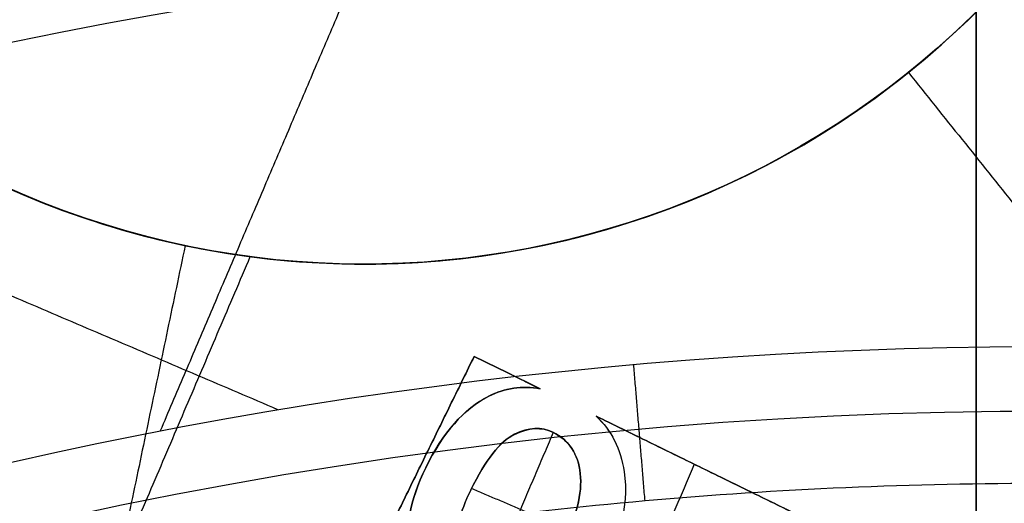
# Model space of a CAD drawing. Header units: millimetres. Extents: x -34.2 to 34.2, y -30.9 to 31.1.
# Tile 52 of 77: x -2 to -0.1, y 8.9 to 9.9. Entities that reach past the tile are written whole.
import ezdxf

# ---------------------------------------------------------------- set-up
doc = ezdxf.new("R2010")
doc.units = ezdxf.units.MM
for name, color, linetype, true_color in [('COTAS', 252, 'Continuous', 0x696969), ('IGES level 1', 7, 'Continuous', 0xe5eaed), ('IGES level 14', 7, 'Continuous', 0xffffff), ('IGES level 3', 7, 'Continuous', 0xe5eaed), ('IGES level 5', 7, 'Continuous', 0xe5eaed), ('IGES level 7', 7, 'Continuous', 0xcad1ee), ('IGES level 8', 7, 'Continuous', 0xcad1ee)]:
    doc.layers.add(name, color=color, linetype=linetype, true_color=true_color)

# ---------------------------------------------------------------- blocks, each defined once
blk = doc.blocks.new('Kivi_7w')
at = {"layer": 'IGES level 1', "extrusion": (0, 0, -1)}
for centre, radius, start, end in [((-7.99360577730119e-15, 1.77635683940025e-15, 1.399999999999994), 31, 269.9999999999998, 90.00000000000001), ((-7.573064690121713e-29, 2.831068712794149e-15, 0.8499999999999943), 31, 270.0000000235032, 89.99999998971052), ((-7.573064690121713e-29, 2.831068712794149e-15, 0.1500000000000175), 30.85, 270.0000000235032, 89.99999998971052), ((-7.573064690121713e-29, 1.77635683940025e-15), 30.7, 270, 90), ((-7.573064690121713e-29, 2.831068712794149e-15), 25.75, 270, 89.99999999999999), ((-7.573064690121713e-29, 2.831068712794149e-15), 24.25, 270, 89.99999999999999), ((-7.573064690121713e-29, 2.831068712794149e-15, 0.8500000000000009), 23.5, 270.0000000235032, 89.99999998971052)]:
    blk.add_arc(centre, radius, start, end, dxfattribs=at)
at = {"layer": 'IGES level 1'}
for centre, radius, start, end in [((9.992007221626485e-15, 1.77635683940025e-15, -0.2999999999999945), 31, 89.99999999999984, 270), ((7.573064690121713e-29, 2.831068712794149e-15, -1.549999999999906), 30.85, 90.00000002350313, 269.9999999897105), ((7.573064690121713e-29, 1.77635683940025e-15, -1.700000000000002), 30.7, 90.00000000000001, 270), ((7.573064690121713e-29, 1.77635683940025e-15), 25.75, 90.00000000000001, 270), ((7.587855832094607e-29, 1.77635683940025e-15), 24.25, 90.00000000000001, 270), ((6.310887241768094e-29, -1.77635683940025e-15), 23.5, 89.99999999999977, 270), ((7.573064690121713e-29, 1.77635683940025e-15, -1.700000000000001), 23.5, 90.00000000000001, 270)]:
    blk.add_arc(centre, radius, start, end, dxfattribs=at)
at = {"layer": 'IGES level 14', "extrusion": (-9.205336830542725e-34, -0.002279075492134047, -0.9999974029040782)}
blk.add_arc((-7.562773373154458e-29, -0.009800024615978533, -4.67721718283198), 16.5, 270, 90, dxfattribs=at)
at = {"layer": 'IGES level 14', "extrusion": (0, 0.002279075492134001, 0.9999974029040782)}
blk.add_arc((7.573064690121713e-29, -0.009800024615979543, 3.17721718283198), 16.5, 90.00000002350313, 269.9999999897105, dxfattribs=at)
at = {"layer": 'IGES level 14', "extrusion": (1.833778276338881e-35, 0.00227907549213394, 0.9999974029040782)}
blk.add_arc((7.544134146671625e-29, -0.009800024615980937, 1.67721718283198), 16.5, 90.00000000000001, 270, dxfattribs=at)
at = {"layer": 'IGES level 14', "extrusion": (1.833772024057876e-35, 0.00227907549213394, 0.9999974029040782)}
blk.add_arc((7.533618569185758e-29, -0.009800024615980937, 1.67721718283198), 16.5, 90.00000000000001, 270, dxfattribs=at)
at = {"layer": 'IGES level 14'}
for points in [[(-0.125, 10.7539805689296, 4.652720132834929), (-0.125, 8.733259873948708, 4.657325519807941)], [(-0.125, 8.729841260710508, 3.157329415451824), (-0.125, 10.7505619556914, 3.152724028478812)], [(-0.125, 8.726422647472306, 1.657333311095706), (-0.125, 10.7471433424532, 1.652727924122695)]]:
    blk.add_open_spline(points, degree=1, dxfattribs=at)
at = {"layer": 'IGES level 3', "extrusion": (1.101692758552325e-33, -0.002279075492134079, -0.9999974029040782)}
blk.add_arc((-7.628874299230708e-29, -0.009800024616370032, -14.299988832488), 22.5, 270, 90, dxfattribs=at)
at = {"layer": 'IGES level 3', "extrusion": (0, -0.002279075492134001, -0.9999974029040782)}
for centre, radius in [((-7.573064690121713e-29, -0.00980002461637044, -6.299988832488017), 22.49999999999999), ((-7.573064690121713e-29, -0.00980002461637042, -10.299988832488), 20.99999999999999), ((-7.573064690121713e-29, -0.009800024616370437, 0.4500111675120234), 18.625), ((-7.573064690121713e-29, -0.009800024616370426, -5.299988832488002), 17.74999999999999), ((-7.573064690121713e-29, -0.00980002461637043, -1.049988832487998), 15.75)]:
    blk.add_arc(centre, radius, 270.0000000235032, 89.99999998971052, dxfattribs=at)
at = {"layer": 'IGES level 3', "extrusion": (8.609319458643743e-34, 0.002279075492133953, 0.9999974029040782)}
blk.add_arc((7.53376800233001e-29, -0.009800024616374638, -1.700011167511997), 22.5, 90.00000000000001, 270, dxfattribs=at)
at = {"layer": 'IGES level 3', "extrusion": (1.835710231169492e-35, -0.002279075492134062, -0.9999974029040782)}
blk.add_arc((-7.573061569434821e-29, -0.009800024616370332, 1.700011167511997), 22.5, 270, 89.99999999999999, dxfattribs=at)
at = {"layer": 'IGES level 3', "extrusion": (1.005376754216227e-33, 0.002279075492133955, 0.9999974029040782)}
blk.add_arc((7.563374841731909e-29, -0.009800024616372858, -1.700011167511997), 21.5, 90.00000000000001, 270, dxfattribs=at)
at = {"layer": 'IGES level 3', "extrusion": (-5.205727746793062e-33, -0.002279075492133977, -0.9999974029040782)}
blk.add_arc((-7.585342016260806e-29, -0.009800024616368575, -14.299988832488), 21, 270, 90, dxfattribs=at)
at = {"layer": 'IGES level 3', "extrusion": (2.329453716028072e-33, 0.002279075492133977, 0.9999974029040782)}
blk.add_arc((7.57652751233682e-29, -0.009800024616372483, 6.299988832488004), 21, 90.00000000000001, 270, dxfattribs=at)
at = {"layer": 'IGES level 3', "extrusion": (1.83376577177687e-35, 0.002279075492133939, 0.9999974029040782)}
blk.add_arc((7.573053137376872e-29, -0.00980002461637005, 6.299988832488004), 17.75, 90, 270, dxfattribs=at)
at = {"layer": 'IGES level 3', "extrusion": (-1.835350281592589e-33, -0.002279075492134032, -0.9999974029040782)}
blk.add_arc((-7.586699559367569e-29, -0.009800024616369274, -6.299988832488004), 17.75, 270, 90, dxfattribs=at)
at = {"layer": 'IGES level 3', "extrusion": (-4.149966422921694e-34, 0.002279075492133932, 0.9999974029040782)}
blk.add_arc((7.541195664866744e-29, -0.009800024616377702, 4.299988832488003), 17.75, 90.00000000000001, 270, dxfattribs=at)
at = {"layer": 'IGES level 3', "extrusion": (-1.714979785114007e-33, -0.002279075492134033, -0.9999974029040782)}
blk.add_arc((-7.557536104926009e-29, -0.009800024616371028, -4.299988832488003), 16.75, 270, 90, dxfattribs=at)
at = {"layer": 'IGES level 3', "extrusion": (0, -0.002279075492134, -0.9999974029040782)}
blk.add_arc((-7.573064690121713e-29, -0.009800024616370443, -2.799988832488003), 16.74999999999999, 270.0000000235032, 89.99999998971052, dxfattribs=at)
at = {"layer": 'IGES level 3', "extrusion": (2.570194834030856e-33, 0.00227907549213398, 0.9999974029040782)}
blk.add_arc((7.572730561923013e-29, -0.00980002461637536, 1.299988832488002), 16.75, 89.99999999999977, 270, dxfattribs=at)
at = {"layer": 'IGES level 3', "extrusion": (4.243116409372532e-35, -0.002279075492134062, -0.9999974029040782)}
blk.add_arc((-7.53362716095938e-29, -0.009800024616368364, -1.299988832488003), 15.75, 270, 90, dxfattribs=at)
at = {"layer": 'IGES level 3', "extrusion": (2.353528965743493e-33, 0.002279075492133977, 0.9999974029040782)}
blk.add_arc((7.888420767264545e-29, -0.009800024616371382, 0.7999888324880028), 15.75, 89.99999999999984, 270, dxfattribs=at)
at = {"layer": 'IGES level 5', "extrusion": (-3.67087160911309e-16, 0.002279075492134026, 0.9999974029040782)}
blk.add_arc((1.020545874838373e-14, -0.009800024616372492, 27.79998883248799), 25, 90.03400423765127, 270.0340042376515, dxfattribs=at)
at = {"layer": 'IGES level 5', "extrusion": (0, -0.002279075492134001, -0.9999974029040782)}
for centre, radius in [((-7.573064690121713e-29, -0.009800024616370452, -21.299988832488), 25), ((-7.573064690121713e-29, -0.009800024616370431, -28.04998883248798), 24.75), ((-7.573064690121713e-29, -0.009800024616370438, -12.299988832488), 21.5), ((-7.573064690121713e-29, -0.009800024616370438, -15.899988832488), 20), ((-7.573064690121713e-29, -0.009800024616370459, -18.749988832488), 14.5)]:
    blk.add_arc(centre, radius, 269.9659957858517, 89.96599575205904, dxfattribs=at)
at = {"layer": 'IGES level 5', "extrusion": (3.670884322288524e-16, -0.002279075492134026, -0.9999974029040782)}
blk.add_arc((-5.430291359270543e-15, -0.009800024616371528, -14.799988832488), 25, 269.9659957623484, 89.96599576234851, dxfattribs=at)
at = {"layer": 'IGES level 5', "extrusion": (0, 0.002279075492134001, 0.9999974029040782)}
for centre, radius in [((7.573064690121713e-29, -0.009800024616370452, 14.54998883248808), 24.75000000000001), ((7.573064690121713e-29, -0.009800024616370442, 15.74998883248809), 14.25), ((7.573064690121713e-29, -0.009800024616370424, 25.799988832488), 13), ((7.573064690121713e-29, -0.009800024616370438, 25.799988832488), 10)]:
    blk.add_arc(centre, radius, 90.03400426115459, 270.034004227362, dxfattribs=at)
at = {"layer": 'IGES level 5', "extrusion": (3.6706471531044e-16, -0.002279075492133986, -0.9999974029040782)}
blk.add_arc((-1.039887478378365e-14, -0.009800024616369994, -28.299988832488), 24.5, 269.9659957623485, 89.96599576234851, dxfattribs=at)
at = {"layer": 'IGES level 5', "extrusion": (-3.670653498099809e-16, 0.002279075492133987, 0.9999974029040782)}
blk.add_arc((5.244170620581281e-15, -0.00980002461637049, 14.299988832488), 24.5, 90.03400423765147, 270.0340042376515, dxfattribs=at)
at = {"layer": 'IGES level 5', "extrusion": (3.670926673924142e-16, -0.002279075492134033, -0.9999974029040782)}
blk.add_arc((-5.247873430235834e-15, -0.009800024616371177, -14.299988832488), 21.5, 269.9659957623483, 89.96599576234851, dxfattribs=at)
at = {"layer": 'IGES level 5', "extrusion": (-3.670433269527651e-16, 0.002279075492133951, 0.9999974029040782)}
blk.add_arc((3.780532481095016e-15, -0.00980002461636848, 10.299988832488), 21.5, 90.03400423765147, 270.0340042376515, dxfattribs=at)
at = {"layer": 'IGES level 5', "extrusion": (-3.670335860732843e-16, 0.002279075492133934, 0.9999974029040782)}
blk.add_arc((3.780450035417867e-15, -0.009800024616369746, 10.299988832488), 21.5, 90.03400423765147, 270.0340042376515, dxfattribs=at)
at = {"layer": 'IGES level 5', "extrusion": (3.671096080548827e-16, -0.002279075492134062, -0.9999974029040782)}
blk.add_arc((-7.894942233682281e-15, -0.00980002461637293, -21.499988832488), 20, 269.9659957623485, 89.96599576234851, dxfattribs=at)
at = {"layer": 'IGES level 5', "extrusion": (-3.670564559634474e-16, 0.002279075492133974, 0.9999974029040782)}
blk.add_arc((3.786930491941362e-15, -0.009800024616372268, 10.299988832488), 20, 90.03400423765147, 270.0340042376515, dxfattribs=at)
at = {"layer": 'IGES level 5', "extrusion": (3.671066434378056e-16, -0.002279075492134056, -0.9999974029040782)}
blk.add_arc((-3.781202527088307e-15, -0.009800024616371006, -10.299988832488), 20, 269.9659957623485, 89.96599576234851, dxfattribs=at)
at = {"layer": 'IGES level 5', "extrusion": (3.671049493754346e-16, -0.002279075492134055, -0.9999974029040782)}
blk.add_arc((-7.893250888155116e-15, -0.009800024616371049, -21.499988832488), 14.5, 269.9659957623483, 89.96599576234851, dxfattribs=at)
at = {"layer": 'IGES level 5', "extrusion": (-3.671051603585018e-16, 0.002279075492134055, 0.9999974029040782)}
blk.add_arc((5.872131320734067e-15, -0.009800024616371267, 15.999988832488), 14.5, 90.03400423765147, 270.0340042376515, dxfattribs=at)
at = {"layer": 'IGES level 5', "extrusion": (3.671057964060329e-16, -0.002279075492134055, -0.9999974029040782)}
blk.add_arc((-5.87447439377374e-15, -0.009800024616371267, -15.999988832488), 14.5, 269.9659957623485, 89.96599576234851, dxfattribs=at)
at = {"layer": 'IGES level 5', "extrusion": (-3.670645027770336e-16, 0.002279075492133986, 0.9999974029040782)}
blk.add_arc((5.688760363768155e-15, -0.00980002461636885, 15.499988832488), 14, 90.03400423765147, 270.0340042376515, dxfattribs=at)
at = {"layer": 'IGES level 5', "extrusion": (3.671339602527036e-16, -0.002279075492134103, -0.9999974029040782)}
blk.add_arc((-1.038969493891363e-14, -0.009800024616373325, -28.299988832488), 13, 269.9659957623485, 89.96599576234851, dxfattribs=at)
at = {"layer": 'IGES level 5', "extrusion": (-3.671339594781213e-16, 0.002279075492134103, 0.9999974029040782)}
blk.add_arc((8.550088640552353e-15, -0.009800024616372, 23.299988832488), 13, 90.03400423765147, 270.0340042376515, dxfattribs=at)
at = {"layer": 'IGES level 5', "extrusion": (3.670041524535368e-16, -0.002279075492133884, -0.9999974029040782)}
blk.add_arc((-1.038744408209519e-14, -0.009800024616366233, -28.299988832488), 10, 269.9659957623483, 89.96599576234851, dxfattribs=at)
at = {"layer": 'IGES level 5', "extrusion": (-3.672150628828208e-16, 0.002279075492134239, 0.9999974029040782)}
blk.add_arc((8.554908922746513e-15, -0.009800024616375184, 23.299988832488), 10, 90.03400423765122, 270.0340042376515, dxfattribs=at)
at = {"layer": 'IGES level 7', "extrusion": (8.063532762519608e-16, -0.00227907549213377, -0.9999974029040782)}
blk.add_arc((1.322079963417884, 10.91046117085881, -15.49998883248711), 1.7, 293.0969845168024, 113.0969845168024, dxfattribs=at)
at = {"layer": 'IGES level 7', "extrusion": (0, 0.002279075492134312, 0.9999974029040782)}
for start, end in [(66.90301550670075, 246.9030154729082), (246.9030154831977, 66.90301549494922)]:
    blk.add_arc((-1.322079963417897, 10.9104611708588, 15.39437086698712), 1.7, start, end, dxfattribs=at)
at = {"layer": 'IGES level 7', "extrusion": (8.061798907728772e-16, -0.00227907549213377, -0.9999974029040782)}
blk.add_arc((1.322079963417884, 10.91046117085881, -15.49998883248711), 1.7, 113.0969845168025, 293.0969845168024, dxfattribs=at)
at = {"layer": 'IGES level 7', "extrusion": (0, -0.002279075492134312, -0.9999974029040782)}
blk.add_arc((1.322079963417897, 10.9104611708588, -14.36937086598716), 2.619382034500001, 203.0969845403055, 23.09698450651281, dxfattribs=at)
at = {"layer": 'IGES level 7', "extrusion": (4.431534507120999e-11, 0.002279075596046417, 0.9999974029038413)}
blk.add_arc((-1.322079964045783, 10.91046116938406, 15.28875290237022), 1.70000000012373, 156.9030154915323, 246.9030154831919, dxfattribs=at)
at = {"layer": 'IGES level 7', "extrusion": (2.417693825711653e-11, 0.002279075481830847, 0.9999974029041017)}
blk.add_arc((-1.322079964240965, 10.91046117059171, 13.94998883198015), 3.038764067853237, 189.0606564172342, 336.9030154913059, dxfattribs=at)
at = {"layer": 'IGES level 7', "extrusion": (-2.486782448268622e-15, 0.002279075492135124, 0.9999974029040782)}
blk.add_arc((-1.322079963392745, 10.91046117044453, 15.288752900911), 1.700000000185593, 246.9030154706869, 336.9030154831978, dxfattribs=at)
at = {"layer": 'IGES level 7'}
for points in [[(-0.2573619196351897, 9.61999732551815, 15.26686785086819), (0.581112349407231, 8.573277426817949, 13.9304858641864)], [(-0.5363700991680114, 9.437746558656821, 15.26728321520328), (-0.5363700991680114, 9.438227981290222, 15.47851859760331)], [(-1.988970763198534, 9.382030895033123, 15.47864667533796), (-1.988970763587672, 9.381549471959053, 15.2674112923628)], [(-1.671087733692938, 9.281492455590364, 15.26763933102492), (-1.945934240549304, 7.968197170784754, 13.93186489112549)], [(-2.02934149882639, 8.12151444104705, 15.48151949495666), (-1.54369822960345, 9.2602522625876, 15.47892421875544)], [(-1.458105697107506, 8.346579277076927, 15.48100655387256), (-1.1061921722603, 9.065017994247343, 15.47936917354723)], [(-1.458105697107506, 8.346465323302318, 15.43100668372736), (-1.1061921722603, 9.064904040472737, 15.42936930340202)], [(-1.1061921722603, 9.064790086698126, 15.37936943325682), (-1.458105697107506, 8.346351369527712, 15.38100681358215)], [(-1.1061921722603, 9.064790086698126, 15.37936943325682), (-1.1061921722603, 9.065017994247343, 15.47936917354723)], [(-1.1061921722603, 9.065017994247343, 15.47936917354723), (-0.9771293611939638, 9.001799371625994, 15.47951325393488)], [(-1.1061921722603, 9.064904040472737, 15.42936930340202), (-0.977129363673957, 9.001685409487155, 15.42951338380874)], [(-0.9771293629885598, 9.001571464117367, 15.37951351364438), (-1.1061921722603, 9.064790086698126, 15.37936943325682)], [(-1.041660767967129, 9.033180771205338, 15.37944147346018), (-1.041660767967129, 9.033408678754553, 15.47944121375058)], [(-0.9771293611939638, 9.001799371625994, 15.47951325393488), (-0.9771293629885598, 9.001571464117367, 15.37951351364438)], [(-1.077544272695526, 8.987312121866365, 15.4795462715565), (-1.077544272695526, 8.98708421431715, 15.3795465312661)], [(-0.8677612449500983, 8.947999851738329, 15.37963560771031), (-0.8677612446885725, 8.948227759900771, 15.47963534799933)], [(-0.8677612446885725, 8.948227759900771, 15.47963534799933), (-0.4773723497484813, 8.75700417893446, 15.48007116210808)], [(-0.4773723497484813, 8.756776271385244, 15.38007142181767), (-0.8677612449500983, 8.947999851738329, 15.37963560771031)], [(-0.8677612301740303, 8.948113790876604, 15.42963547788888), (-0.4773723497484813, 8.756890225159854, 15.43007129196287)], [(1.464592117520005, 8.932585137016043, 15.47967099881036), (-0.5239686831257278, 7.384140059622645, 15.4832000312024)], [(-0.9516609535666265, 8.916246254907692, 15.37970797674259), (-1.079946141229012, 8.615442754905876, 15.38039353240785)], [(-1.027589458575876, 8.912630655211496, 15.47971647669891), (-1.027589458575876, 8.91240274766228, 15.37971673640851)], [(-0.9524483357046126, 8.916848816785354, 15.47970686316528), (-0.9524483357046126, 8.916620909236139, 15.37970712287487)], [(-0.522609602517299, 7.370268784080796, 15.16242757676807), (1.461672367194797, 8.908029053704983, 15.00092309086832)], [(1.459713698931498, 8.891555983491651, 14.67976242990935), (-0.520579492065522, 7.349548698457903, 14.68327679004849)], [(-0.6759927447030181, 8.854066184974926, 15.37984969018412), (-0.9303520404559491, 8.257643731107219, 15.3812089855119)], [(-1.200919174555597, 8.847109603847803, 15.47986580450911), (-1.200919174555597, 8.846881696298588, 15.3798660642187)], [(-0.8987517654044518, 8.835847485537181, 15.47989147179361), (-0.8987517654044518, 8.835619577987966, 15.3798917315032)], [(-0.8128772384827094, 8.839295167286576, 15.47988361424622), (-0.8128772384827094, 8.83906725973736, 15.37988387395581)], [(-0.6725667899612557, 8.85238805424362, 15.37985351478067), (-0.6725667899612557, 8.852615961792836, 15.47985325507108)], [(-1.112689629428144, 8.80389226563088, 15.47996430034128), (-1.112689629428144, 8.803664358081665, 15.37996456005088)], [(-0.9198911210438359, 8.724876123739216, 15.38014412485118), (-1.111292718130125, 8.806503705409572, 15.37995808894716)]]:
    blk.add_open_spline(points, degree=1, dxfattribs=at)
for points, knots in [([(-1.230662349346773, 8.674718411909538, 15.4802586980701), (-1.242066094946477, 8.726029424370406, 15.48014175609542), (-1.232150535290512, 8.783350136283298, 15.48001111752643), (-1.16732435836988, 8.91569410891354, 15.47970949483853), (-1.12625683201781, 8.962456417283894, 15.47960291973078), (-1.046219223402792, 9.00329579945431, 15.47950984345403), (-1.012726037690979, 9.008112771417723, 15.47949886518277), (-0.9771293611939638, 9.001799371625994, 15.47951325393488)], [0, 0, 0, 0, 0.116147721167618, 0.116147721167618, 0.241084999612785, 0.241084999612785, 0.321427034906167, 0.321427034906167, 0.321427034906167, 0.321427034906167]), ([(-1.230662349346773, 8.67460445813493, 15.4302588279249), (-1.242066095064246, 8.725915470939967, 15.43014188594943), (-1.232150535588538, 8.783236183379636, 15.43001124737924), (-1.167324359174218, 8.915580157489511, 15.42970962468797), (-1.126256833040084, 8.96234246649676, 15.42960304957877), (-1.04621922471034, 9.003181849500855, 15.42950997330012), (-1.012726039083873, 9.00799882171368, 15.42949899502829), (-0.9771293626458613, 9.001685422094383, 15.42951338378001)], [0, 0, 0, 0, 0.116147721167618, 0.116147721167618, 0.241084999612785, 0.241084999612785, 0.321427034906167, 0.321427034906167, 0.321427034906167, 0.321427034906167]), ([(-0.9771293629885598, 9.001571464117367, 15.37951351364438), (-1.012726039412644, 9.007884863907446, 15.37949912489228), (-1.046219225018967, 9.003067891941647, 15.37951010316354), (-1.126256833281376, 8.962228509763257, 15.37960317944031), (-1.167324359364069, 8.91546620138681, 15.37970975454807), (-1.232150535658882, 8.783122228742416, 15.38001137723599), (-1.242066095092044, 8.725801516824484, 15.380142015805), (-1.230662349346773, 8.674490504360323, 15.3802589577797)], [-0.321427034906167, -0.321427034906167, -0.321427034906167, -0.321427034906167, -0.241084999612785, -0.241084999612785, -0.116147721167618, -0.116147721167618, 0, 0, 0, 0]), ([(-0.8677612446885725, 8.948227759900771, 15.47963534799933), (-0.8381658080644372, 8.920564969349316, 15.47969839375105), (-0.8198621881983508, 8.884272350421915, 15.47978110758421), (-0.8026655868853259, 8.773541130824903, 15.48003347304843), (-0.8243217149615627, 8.68550402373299, 15.48023411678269), (-0.927638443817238, 8.474580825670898, 15.48071482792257), (-0.9847223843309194, 8.402972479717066, 15.48087802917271), (-1.114606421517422, 8.317721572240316, 15.48107232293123), (-1.180075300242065, 8.312556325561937, 15.48108409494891), (-1.292774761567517, 8.367759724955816, 15.48095828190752), (-1.321728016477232, 8.403308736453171, 15.48087726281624), (-1.344627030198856, 8.499460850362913, 15.48065812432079), (-1.340043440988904, 8.54432749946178, 15.48055586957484), (-1.319616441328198, 8.586029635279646, 15.48046082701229)], [0.405239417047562, 0.405239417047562, 0.405239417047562, 0.405239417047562, 0.4902587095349, 0.4902587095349, 0.614551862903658, 0.614551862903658, 0.727598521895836, 0.727598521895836, 0.840885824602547, 0.840885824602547, 0.920540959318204, 0.920540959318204, 1, 1, 1, 1]), ([(-0.8677612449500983, 8.947999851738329, 15.37963560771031), (-0.838165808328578, 8.920337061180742, 15.37969865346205), (-0.8198621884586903, 8.884044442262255, 15.37978136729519), (-0.8026655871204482, 8.773313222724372, 15.38003373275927), (-0.8243217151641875, 8.68527611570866, 15.38023437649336), (-0.9276384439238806, 8.474352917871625, 15.38071508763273), (-0.984722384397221, 8.402744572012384, 15.38087828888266), (-1.114606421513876, 8.317493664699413, 15.3810725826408), (-1.180075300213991, 8.312328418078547, 15.38108435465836), (-1.292774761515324, 8.367531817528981, 15.38095854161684), (-1.321728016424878, 8.403080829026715, 15.38087752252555), (-1.344627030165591, 8.499232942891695, 15.3806583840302), (-1.340043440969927, 8.544099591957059, 15.38055612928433), (-1.319616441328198, 8.585801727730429, 15.38046108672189)], [0.405239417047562, 0.405239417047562, 0.405239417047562, 0.405239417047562, 0.4902587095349, 0.4902587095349, 0.614551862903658, 0.614551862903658, 0.727598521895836, 0.727598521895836, 0.840885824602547, 0.840885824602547, 0.920540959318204, 0.920540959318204, 1, 1, 1, 1]), ([(-0.8677612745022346, 8.948113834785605, 15.42963547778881), (-0.8381658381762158, 8.920451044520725, 15.42969852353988), (-0.8198622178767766, 8.884158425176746, 15.42978123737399), (-0.8026656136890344, 8.773427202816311, 15.4300336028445), (-0.8243217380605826, 8.685390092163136, 15.43023424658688), (-0.9276384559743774, 8.474466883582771, 15.43071495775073), (-0.9847223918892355, 8.402858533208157, 15.43087815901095), (-1.11460642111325, 8.317607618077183, 15.43107245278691), (-1.180075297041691, 8.312442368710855, 15.43108422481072), (-1.292774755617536, 8.367645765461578, 15.43095841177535), (-1.321728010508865, 8.403194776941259, 15.43087739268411), (-1.344627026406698, 8.49934689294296, 15.43065825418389), (-1.340043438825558, 8.54421354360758, 15.43055599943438), (-1.319616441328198, 8.585915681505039, 15.43046095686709)], [0.405239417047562, 0.405239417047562, 0.405239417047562, 0.405239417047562, 0.4902587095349, 0.4902587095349, 0.614551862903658, 0.614551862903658, 0.727598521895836, 0.727598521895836, 0.840885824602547, 0.840885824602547, 0.920540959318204, 0.920540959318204, 1, 1, 1, 1]), ([(-1.027589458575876, 8.912630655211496, 15.47971647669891), (-1.055453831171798, 8.89892980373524, 15.47974770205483), (-1.083906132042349, 8.862654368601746, 15.47983037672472), (-1.134298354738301, 8.759777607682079, 15.48006484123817), (-1.14368585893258, 8.721855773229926, 15.48015126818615), (-1.138545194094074, 8.658386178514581, 15.48029592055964), (-1.123589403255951, 8.635945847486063, 15.48034706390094), (-1.064654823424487, 8.607078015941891, 15.48041285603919), (-1.033674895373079, 8.607073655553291, 15.48041286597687), (-0.9726886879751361, 8.638019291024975, 15.48034233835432), (-0.9492584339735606, 8.662943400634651, 15.48028553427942), (-0.9324610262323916, 8.697235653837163, 15.4802073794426)], [0, 0, 0, 0, 0.234650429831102, 0.234650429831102, 0.410810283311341, 0.410810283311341, 0.586060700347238, 0.586060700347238, 0.792565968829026, 0.792565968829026, 1, 1, 1, 1]), ([(-1.027589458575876, 8.91251670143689, 15.42971660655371), (-1.055453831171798, 8.89881584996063, 15.42974783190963), (-1.083906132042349, 8.862540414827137, 15.42983050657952), (-1.134298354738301, 8.75966365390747, 15.43006497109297), (-1.14368585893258, 8.721741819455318, 15.43015139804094), (-1.138545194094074, 8.658272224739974, 15.43029605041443), (-1.123589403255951, 8.635831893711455, 15.43034719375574), (-1.064654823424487, 8.606964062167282, 15.43041298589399), (-1.033674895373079, 8.606959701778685, 15.43041299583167), (-0.9726886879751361, 8.637905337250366, 15.43034246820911), (-0.9492584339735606, 8.662829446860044, 15.43028566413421), (-0.9324610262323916, 8.697121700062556, 15.43020750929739)], [0, 0, 0, 0, 0.234650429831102, 0.234650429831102, 0.410810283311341, 0.410810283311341, 0.586060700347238, 0.586060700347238, 0.792565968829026, 0.792565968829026, 1, 1, 1, 1]), ([(-0.9324610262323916, 8.697007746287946, 15.38020763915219), (-0.9492584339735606, 8.662715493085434, 15.38028579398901), (-0.9726886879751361, 8.637791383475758, 15.38034259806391), (-1.033674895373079, 8.606845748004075, 15.38041312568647), (-1.064654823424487, 8.606850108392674, 15.38041311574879), (-1.123589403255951, 8.635717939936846, 15.38034732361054), (-1.138545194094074, 8.658158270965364, 15.38029618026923), (-1.14368585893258, 8.72162786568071, 15.38015152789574), (-1.134298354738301, 8.759549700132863, 15.38006510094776), (-1.083906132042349, 8.86242646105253, 15.37983063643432), (-1.055453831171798, 8.898701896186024, 15.37974796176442), (-1.027589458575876, 8.91240274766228, 15.37971673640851)], [-1, -1, -1, -1, -0.792565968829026, -0.792565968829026, -0.586060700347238, -0.586060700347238, -0.410810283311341, -0.410810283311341, -0.234650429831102, -0.234650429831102, 0, 0, 0, 0]), ([(-0.9324610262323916, 8.697235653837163, 15.4802073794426), (-0.9060409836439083, 8.751172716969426, 15.48008445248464), (-0.8947471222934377, 8.79734852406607, 15.47997921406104), (-0.9027564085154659, 8.874346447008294, 15.47980372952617), (-0.9205685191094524, 8.901233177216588, 15.47974245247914), (-0.974505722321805, 8.927653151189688, 15.47968223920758), (-0.9995527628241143, 8.926247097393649, 15.47968544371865), (-1.027589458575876, 8.912630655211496, 15.47971647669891)], [0, 0, 0, 0, 0.371485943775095, 0.371485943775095, 0.742971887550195, 0.742971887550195, 1, 1, 1, 1]), ([(-0.9324610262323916, 8.697121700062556, 15.43020750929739), (-0.9060409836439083, 8.75105876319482, 15.43008458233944), (-0.8947471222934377, 8.797234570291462, 15.42997934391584), (-0.9027564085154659, 8.874232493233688, 15.42980385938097), (-0.9205685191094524, 8.901119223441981, 15.42974258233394), (-0.974505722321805, 8.92753919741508, 15.42968236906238), (-0.9995527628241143, 8.92613314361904, 15.42968557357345), (-1.027589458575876, 8.91251670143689, 15.42971660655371)], [0, 0, 0, 0, 0.371485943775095, 0.371485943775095, 0.742971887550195, 0.742971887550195, 1, 1, 1, 1]), ([(-1.027589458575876, 8.91240274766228, 15.37971673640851), (-0.9995527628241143, 8.926019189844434, 15.37968570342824), (-0.974505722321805, 8.927425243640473, 15.37968249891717), (-0.9205685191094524, 8.901005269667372, 15.37974271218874), (-0.9027564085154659, 8.87411853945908, 15.37980398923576), (-0.8947471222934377, 8.797120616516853, 15.37997947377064), (-0.9060409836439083, 8.75094480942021, 15.38008471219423), (-0.9324610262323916, 8.697007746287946, 15.38020763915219)], [-1, -1, -1, -1, -0.742971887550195, -0.742971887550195, -0.371485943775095, -0.371485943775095, 0, 0, 0, 0])]:
    blk.add_open_spline(points, degree=3, knots=knots, dxfattribs=at)
at = {"layer": 'IGES level 8', "extrusion": (0, -0.002279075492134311, -0.9999974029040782)}
for start, end in [(293.0969845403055, 113.0969845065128), (113.0969845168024, 293.0969845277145)]:
    blk.add_arc((-7.573064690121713e-29, -0.009800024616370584, -5.199988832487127), 17.5, start, end, dxfattribs=at)
at = {"layer": 'IGES level 8', "extrusion": (5.852610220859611e-15, 0.002279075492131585, 0.9999974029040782)}
blk.add_arc((-2.797333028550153e-14, -0.0098000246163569, 4.449988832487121), 17.5, 66.90301548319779, 246.9030154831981, dxfattribs=at)
at = {"layer": 'IGES level 8', "extrusion": (6.988834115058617e-15, -0.002279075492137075, -0.9999974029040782)}
blk.add_arc((-3.187853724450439e-14, -0.009800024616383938, -4.44998883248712), 17.5, 113.0969845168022, 293.0969845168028, dxfattribs=at)
at = {"layer": 'IGES level 8', "extrusion": (0, 0.002279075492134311, 0.9999974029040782)}
blk.add_arc((7.573064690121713e-29, -0.009800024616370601, 10.44669935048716), 8.941142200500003, 66.9030155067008, 246.9030154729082, dxfattribs=at)
at = {"layer": 'IGES level 8', "extrusion": (-2.23876504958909e-15, 0.002279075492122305, 0.9999974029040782)}
blk.add_arc((-5.617693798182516e-10, -0.009800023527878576, 13.69998883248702), 9.864388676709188, 82.94139918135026, 117.3030154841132, dxfattribs=at)
at = {"layer": 'IGES level 8', "extrusion": (5.49714321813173e-16, -0.002279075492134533, -0.9999974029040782)}
blk.add_arc((-8.105386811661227e-12, -0.009800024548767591, -13.69998883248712), 9.062650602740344, 62.85810265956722, 96.83586637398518, dxfattribs=at)
at = {"layer": 'IGES level 8'}
for points in [[(-6.865052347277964, -16.09685385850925, 4.486686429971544), (6.865052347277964, 16.0975375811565, 4.413312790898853)], [(-1.347072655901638, 9.793400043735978, 13.67770445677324), (-1.719823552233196, 8.919372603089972, 13.67969643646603)], [(-1.48974524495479, 8.960770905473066, 13.67960208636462), (-2.745121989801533, 9.496154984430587, 13.67838190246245)], [(-0.7721593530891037, 8.782395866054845, 6.923412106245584), (-0.7942763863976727, 9.049177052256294, 13.67940060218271)]]:
    blk.add_open_spline(points, degree=1, dxfattribs=at)
for points, weights in [([(7.920460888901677, -13.65805883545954, 5.98113211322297), (35.24417047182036, 2.182821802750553, 5.945029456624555), (19.40324869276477, 29.50646042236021, 5.882756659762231), (-7.920460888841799, 13.66557978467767, 5.918859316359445)], [1, 0.333333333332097, 0.333333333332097, 1]), ([(7.853117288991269, -13.54136703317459, 6.214465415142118), (34.94450744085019, 2.164826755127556, 6.178669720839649), (19.23827286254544, 29.2561465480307, 6.116926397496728), (-7.85311728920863, 13.54995275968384, 6.152722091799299)], [1, 0.333333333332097, 0.333333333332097, 1]), ([(7.761583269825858, -13.38278941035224, 6.518050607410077), (34.53720278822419, 2.140336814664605, 6.482672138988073), (19.01403624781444, 28.91588679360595, 6.421648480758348), (-7.761583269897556, 13.39276056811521, 6.457026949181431)], [1, 0.333333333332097, 0.333333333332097, 1]), ([(7.67004925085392, -13.22424449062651, 6.807286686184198), (34.12989813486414, 2.115814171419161, 6.77232544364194), (18.78979963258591, 28.57559433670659, 6.71202145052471), (-7.67004925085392, 13.2355356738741, 6.74698269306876)], [1, 0.3333333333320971, 0.3333333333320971, 1]), ([(7.578515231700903, -13.06572935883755, 7.083452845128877), (33.72259348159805, 2.091261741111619, 7.048908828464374), (18.5655630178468, 28.23527209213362, 6.989324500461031), (-7.578515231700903, 13.07828099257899, 7.023868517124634)], [1, 0.333333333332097, 0.333333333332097, 1]), ([(7.486981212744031, -12.90724140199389, 7.347695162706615), (33.31528882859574, 2.066682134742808, 7.31356837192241), (18.34132640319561, 27.89492267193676, 7.254703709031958), (-7.486981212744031, 12.92099913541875, 7.288830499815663)], [1, 0.333333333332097, 0.333333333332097, 1]), ([(7.395447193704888, -12.74877831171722, 7.601026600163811), (32.90798417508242, 2.042077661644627, 7.567317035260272), (18.11708978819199, 27.5545483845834, 7.509172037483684), (-7.395447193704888, 12.76369241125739, 7.54288160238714)], [0.9999999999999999, 0.333333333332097, 0.333333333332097, 0.9999999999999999]), ([(7.30391317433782, -12.59033808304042, 7.84432700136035), (32.50067952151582, 2.01745032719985, 7.811034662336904), (17.89285317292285, 27.21415123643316, 7.753609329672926), (-7.30391317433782, 12.60636282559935, 7.786901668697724)], [0.9999999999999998, 0.333333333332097, 0.333333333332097, 0.9999999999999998]), ([(7.218995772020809, -12.44336979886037, 8.061724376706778), (32.12281724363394, 1.994584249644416, 8.02881910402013), (17.68482569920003, 26.89834104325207, 7.972061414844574), (-7.218995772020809, 12.46038699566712, 8.004966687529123)], [1, 0.333333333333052, 0.333333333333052, 1]), ([(7.142161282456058, -12.31028787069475, 8.303580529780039), (31.78092200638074, 1.973997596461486, 8.271025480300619), (17.49659944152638, 26.6126943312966, 8.214871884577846), (-7.142161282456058, 12.32840886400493, 8.247426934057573)], [1, 0.333333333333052, 0.333333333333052, 1]), ([(7.056896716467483, -12.16263125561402, 8.560253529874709), (31.40151493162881, 1.9511255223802, 8.52808712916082), (17.28772149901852, 26.29568051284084, 8.472603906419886), (-7.056896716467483, 12.18192373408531, 8.504770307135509)], [0.9999999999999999, 0.3333333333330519, 0.3333333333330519, 0.9999999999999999]), ([(6.971632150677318, -12.01500024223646, 8.805693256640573), (31.02210785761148, 1.928227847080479, 8.773915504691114), (17.07884355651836, 25.97864109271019, 8.719102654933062), (-6.971632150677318, 12.03541300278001, 8.750880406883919)], [1, 0.333333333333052, 0.333333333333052, 1]), ([(6.88636758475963, -11.86739251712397, 9.0409149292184), (30.64270078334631, 1.905306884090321, 9.009525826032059), (16.86996561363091, 25.66157838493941, 8.955383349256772), (-6.88636758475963, 11.88887898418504, 8.986772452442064)], [1, 0.333333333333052, 0.333333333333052, 1]), ([(-7.920460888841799, 13.66557978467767, 5.918859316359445), (-24.94236783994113, 3.79715414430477, 5.941350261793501), (-20.08149548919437, -15.2685658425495, 5.984802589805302), (-0.4125494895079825, -15.78257809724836, 5.98597406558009)], [1, 0.514853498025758, 0.514853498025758, 1]), ([(6.801103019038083, -11.71980603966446, 9.26681349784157), (30.26329370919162, 1.882364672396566, 9.235813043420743), (16.66108767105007, 25.34449442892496, 9.182340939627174), (-6.801103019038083, 11.74232371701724, 9.213341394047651)], [1, 0.333333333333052, 0.333333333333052, 1]), ([(-7.853117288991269, 13.5499527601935, 6.152722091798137), (-24.73029573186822, 3.765433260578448, 6.175021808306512), (-19.91075287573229, -15.13818072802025, 6.218104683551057), (-0.409041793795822, -15.6478226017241, 6.219266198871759)], [1, 0.514853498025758, 0.514853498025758, 1]), ([(6.715838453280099, -11.57223904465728, 9.484163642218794), (29.88388663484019, 1.859402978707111, 9.453551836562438), (16.45220972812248, 25.02739099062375, 9.400750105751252), (-6.715838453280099, 11.59574896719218, 9.431361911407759)], [1, 0.333333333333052, 0.333333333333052, 1]), ([(-7.761583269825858, 13.39276056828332, 6.457026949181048), (-24.44204543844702, 3.722287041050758, 6.479066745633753), (-19.67867799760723, -14.96099103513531, 6.521647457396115), (-0.4042741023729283, -15.46469264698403, 6.522795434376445)], [1, 0.514853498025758, 0.514853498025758, 1]), ([(-7.67004925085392, 13.2355356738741, 6.74698269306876), (-24.15379514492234, 3.679108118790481, 6.768762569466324), (-19.44660311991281, -14.78383404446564, 6.810841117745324), (-0.3995064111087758, -15.28159539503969, 6.811975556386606)], [1, 0.5148534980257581, 0.5148534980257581, 1]), ([(6.630573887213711, -11.42469004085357, 9.693619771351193), (29.5044795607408, 1.836423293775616, 9.663396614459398), (16.24333178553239, 24.71026956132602, 9.611265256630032), (-6.630573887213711, 11.44915622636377, 9.641488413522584)], [0.9999999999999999, 0.3333333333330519, 0.3333333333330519, 0.9999999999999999]), ([(-7.578515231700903, 13.07828099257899, 7.023868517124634), (-23.86554485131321, 3.635899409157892, 7.04538847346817), (-19.21452824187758, -14.60670684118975, 7.086964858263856), (-0.3947387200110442, -15.09852793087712, 7.088085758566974)], [1, 0.514853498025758, 0.514853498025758, 1]), ([(-6.552136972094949, 11.31428721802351, 9.828278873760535), (9.839096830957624, 20.81708102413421, 9.806621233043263), (25.2951274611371, 6.556159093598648, 9.839123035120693), (9.15689771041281, -9.304463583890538, 9.875270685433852)], [1, 0.4081068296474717, 0.3417199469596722, 0.8008393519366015]), ([(-7.486981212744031, 12.92099913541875, 7.288830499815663), (-23.57729455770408, 3.592663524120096, 7.31009053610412), (-18.98245336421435, -14.42960681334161, 7.351164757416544), (-0.3899710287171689, -14.91548764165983, 7.352272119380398)], [1, 0.514853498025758, 0.514853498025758, 1]), ([(9.048872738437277, -9.194026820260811, 10.10388913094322), (27.46333362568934, 8.90367165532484, 10.06264300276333), (9.365588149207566, 27.31808471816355, 10.02067505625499), (-9.048872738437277, 9.220386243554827, 10.06192118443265)], [1, 0.333333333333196, 0.333333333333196, 1]), ([(-7.395447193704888, 12.76369241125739, 7.54288160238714), (-23.28904426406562, 3.549402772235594, 7.563881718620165), (-18.75037848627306, -14.25253165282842, 7.60445377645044), (-0.3852033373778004, -14.73247221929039, 7.605547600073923)], [0.9999999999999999, 0.514853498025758, 0.514853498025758, 0.9999999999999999]), ([(8.938473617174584, -9.081188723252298, 10.32620226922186), (27.12827223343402, 8.79571208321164, 10.28545935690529), (9.251324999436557, 26.98546345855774, 10.2440034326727), (-8.938473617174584, 9.108562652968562, 10.28474634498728)], [1, 0.333333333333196, 0.333333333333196, 1]), ([(-7.30391317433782, 12.60636282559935, 7.786901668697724), (-23.00079397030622, 3.506119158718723, 7.807641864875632), (-18.51830360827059, -14.07547935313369, 7.847711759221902), (-0.3804356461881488, -14.54947965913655, 7.848792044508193)], [0.9999999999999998, 0.5148534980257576, 0.5148534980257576, 0.9999999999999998]), ([(8.82807449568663, -8.968374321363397, 10.53811836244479), (26.79321084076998, 8.687728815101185, 10.49787866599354), (9.137061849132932, 26.65281850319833, 10.45693476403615), (-8.82807449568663, 8.996715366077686, 10.4971744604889)], [1, 0.3333333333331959, 0.3333333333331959, 1]), ([(-0.3760125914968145, -14.37973382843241, 8.066137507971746), (-18.30300446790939, -13.91124438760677, 8.065069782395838), (-22.73338010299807, 3.465945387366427, 8.025465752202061), (-7.218995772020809, 12.46038699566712, 8.004966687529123)], [1, 0.514853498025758, 0.514853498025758, 1]), ([(8.717675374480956, -8.855581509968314, 10.74056142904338), (26.45814944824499, 8.579723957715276, 10.70082494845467), (9.022798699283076, 26.32015195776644, 10.6603930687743), (-8.717675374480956, 8.884846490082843, 10.70012954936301)], [1, 0.333333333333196, 0.333333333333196, 1]), ([(-7.142161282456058, 12.32840886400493, 8.247426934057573), (-31.78092200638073, -1.955876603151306, 8.27998198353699), (-17.49659944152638, -26.59457333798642, 8.336135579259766), (7.142161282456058, -12.31028787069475, 8.303580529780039)], [1, 0.333333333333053, 0.333333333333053, 1]), ([(8.607276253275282, -8.742808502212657, 10.93431518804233), (26.12308805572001, 8.47169929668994, 10.89508192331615), (8.908535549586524, 25.98746560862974, 10.85516206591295), (-8.607276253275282, 8.77295781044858, 10.89439533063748)], [1, 0.333333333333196, 0.333333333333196, 1]), ([(-7.056896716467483, 12.18192373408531, 8.504770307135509), (-31.40151493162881, -1.931833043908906, 8.536936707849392), (-17.28772149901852, -26.27638803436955, 8.592419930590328), (7.056896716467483, -12.16263125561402, 8.560253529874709)], [0.9999999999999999, 0.3333333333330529, 0.3333333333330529, 0.9999999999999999]), ([(8.49687713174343, -8.630053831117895, 11.12002305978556), (25.78802666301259, 8.363656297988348, 11.08129301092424), (8.7942723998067, 25.65476092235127, 11.04188517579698), (-8.49687713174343, 8.661050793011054, 11.08061522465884)], [1, 0.333333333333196, 0.333333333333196, 1]), ([(-6.971632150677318, 12.03541300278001, 8.750880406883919), (-31.02210785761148, -1.907815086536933, 8.782658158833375), (-17.07884355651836, -25.95822833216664, 8.837471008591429), (6.971632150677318, -12.01500024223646, 8.805693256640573)], [1, 0.333333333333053, 0.333333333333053, 1]), ([(8.386478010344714, -8.517316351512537, 11.29818816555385), (25.45296527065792, 8.255596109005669, 11.25996133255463), (8.680009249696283, 25.32203904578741, 11.22106551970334), (-8.386478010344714, 8.549126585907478, 11.25929235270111)], [0.9999999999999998, 0.3333333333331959, 0.3333333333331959, 0.9999999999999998]), ([(-6.88636758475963, 11.88887898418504, 8.986772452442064), (-30.64270078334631, -1.883820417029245, 9.018161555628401), (-16.86996561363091, -25.64009191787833, 9.07230403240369), (6.88636758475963, -11.86739251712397, 9.0409149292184)], [1, 0.333333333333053, 0.333333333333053, 1]), ([(8.28374672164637, -8.412423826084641, 11.45752409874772), (25.14117575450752, 8.155026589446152, 11.41976553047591), (8.573682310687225, 25.01241184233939, 11.38134617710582), (-8.28374672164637, 8.444961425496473, 11.41910474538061)], [1, 0.333333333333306, 0.333333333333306, 1]), ([(-6.801103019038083, 11.74232371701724, 9.213341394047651), (-30.26329370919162, -1.859846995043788, 9.244341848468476), (-16.66108767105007, -25.32197675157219, 9.297813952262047), (6.801103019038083, -11.71980603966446, 9.26681349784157)], [1, 0.333333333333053, 0.333333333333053, 1]), ([(8.191790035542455, -8.318451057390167, 11.63591738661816), (24.8620871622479, 8.06508646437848, 11.5985779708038), (8.478507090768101, 24.73534029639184, 11.56058510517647), (-8.191790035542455, 8.35180277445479, 11.59792452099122)], [1, 0.333333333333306, 0.333333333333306, 1]), ([(-6.715838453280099, 11.59574896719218, 9.431361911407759), (-29.88388663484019, -1.835893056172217, 9.461973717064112), (-16.45220972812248, -25.00388106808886, 9.5147754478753), (6.715838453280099, -11.57223904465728, 9.484163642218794)], [1, 0.333333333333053, 0.333333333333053, 1]), ([(8.089276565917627, -8.213709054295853, 11.82645433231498), (24.55095872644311, 7.964802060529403, 11.78958218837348), (8.372405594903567, 24.42644146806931, 11.75206477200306), (-8.089276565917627, 8.247930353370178, 11.78893691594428)], [1, 0.333333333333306, 0.333333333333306, 1]), ([(-6.630573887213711, 11.44915622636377, 9.641488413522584), (-29.50447956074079, -1.811957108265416, 9.671711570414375), (-16.24333178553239, -24.68580337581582, 9.723842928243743), (6.630573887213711, -11.42469004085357, 9.693619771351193)], [0.9999999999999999, 0.333333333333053, 0.333333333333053, 0.9999999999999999]), ([(7.986763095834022, -8.108985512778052, 12.00889089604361), (24.23983029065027, 7.864499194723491, 11.97248602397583), (8.26630409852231, 24.11752417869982, 11.93544405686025), (-7.986763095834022, 8.144039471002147, 11.97184892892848)], [0.9999999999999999, 0.3333333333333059, 0.3333333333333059, 0.9999999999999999]), ([(7.884249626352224, -8.004279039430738, 12.18383830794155), (23.92870185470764, 7.764179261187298, 12.14790070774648), (8.160202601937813, 23.80858982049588, 12.11133418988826), (-7.884249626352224, 8.040131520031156, 12.14727179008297)], [0.9999999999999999, 0.3333333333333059, 0.3333333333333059, 0.9999999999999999]), ([(7.781736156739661, -7.899588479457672, 12.35180349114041), (23.61757341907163, 7.663843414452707, 12.31633316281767), (8.054101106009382, 23.49963954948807, 12.28024209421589), (-7.781736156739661, 7.93620765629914, 12.315712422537)], [1, 0.333333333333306, 0.333333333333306, 1]), ([(7.679222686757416, -7.794912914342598, 12.51318906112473), (23.30644498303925, 7.563492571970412, 12.47818600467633), (7.947999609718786, 23.190674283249, 12.44257038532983), (-7.679222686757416, 7.832268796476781, 12.47757344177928)], [0.9999999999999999, 0.3333333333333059, 0.3333333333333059, 0.9999999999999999]), ([(7.576709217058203, -7.690251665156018, 12.66829332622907), (22.99531654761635, 7.463127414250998, 12.63375754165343), (7.841898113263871, 22.88169470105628, 12.59861737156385), (-7.576709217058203, 7.728315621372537, 12.63315315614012)], [0.9999999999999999, 0.3333333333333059, 0.3333333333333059, 0.9999999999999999]), ([(7.476682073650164, -7.58814220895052, 12.81376720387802), (22.69173411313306, 7.365183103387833, 12.77968735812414), (7.738369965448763, 22.58019562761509, 12.74501110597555), (-7.476682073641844, 7.626870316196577, 12.77909095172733)], [1, 0.333333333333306, 0.333333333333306, 1]), ([(7.381320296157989, -7.490723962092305, 12.98373036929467), (22.40231106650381, 7.271878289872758, 12.95008519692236), (7.639670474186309, 22.29283004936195, 12.91585122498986), (-7.38132029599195, 7.530227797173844, 12.94949639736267)], [0.9999999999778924, 0.333333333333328, 0.3333333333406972, 1]), ([(7.284940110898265, -7.392282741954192, 13.14787592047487), (22.10979715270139, 7.177559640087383, 13.11467006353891), (7.539916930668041, 22.00237818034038, 13.08088309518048), (-7.284940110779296, 7.432535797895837, 13.11408895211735)], [0.9999999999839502, 0.333333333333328, 0.333333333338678, 1]), ([(9.948073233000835, -2.471720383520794, 13.2938858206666), (13.4957494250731, 11.68937627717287, 13.26161152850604), (0.7438011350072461, 15.13073745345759, 13.25376838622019), (-7.18855992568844, 7.334827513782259, 13.27153589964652)], [0.6572482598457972, 0.3654827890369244, 0.4797333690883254, 0.9999999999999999]), ([(9.850897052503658, -2.288657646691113, 13.44399546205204), (13.10444020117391, 11.58895764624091, 13.41236724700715), (0.6306739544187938, 14.82711044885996, 13.4049872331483), (-7.092179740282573, 7.237103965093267, 13.42228547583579)], [0.6517245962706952, 0.3669541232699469, 0.4830459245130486, 1]), ([(9.732555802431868, -2.189660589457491, 13.58796603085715), (12.8323389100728, 11.45626917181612, 13.55686584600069), (0.5764793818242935, 14.58138787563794, 13.54974344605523), (-6.995799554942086, 7.139365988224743, 13.56670441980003)], [0.6492555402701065, 0.3676312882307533, 0.4845461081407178, 1]), ([(6.552136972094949, -11.28897101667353, 9.87979353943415), (-9.839096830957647, -20.79176482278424, 9.901451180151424), (-25.29512746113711, -6.530842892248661, 9.868949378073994), (-9.15689771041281, 9.32977978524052, 9.832801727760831)], [1, 0.4081068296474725, 0.3417199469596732, 0.8008393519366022]), ([(-9.048872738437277, 9.220386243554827, 10.06192118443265), (-27.46333362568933, -8.877312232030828, 10.10316731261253), (-9.365588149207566, -27.29172529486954, 10.14513525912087), (9.048872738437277, -9.194026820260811, 10.10388913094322)], [1, 0.333333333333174, 0.333333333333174, 1]), ([(-8.938473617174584, 9.108562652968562, 10.28474634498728), (-27.12827223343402, -8.768338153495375, 10.32548925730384), (-9.251324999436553, -26.95808952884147, 10.36694518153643), (8.938473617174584, -9.081188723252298, 10.32620226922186)], [1, 0.3333333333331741, 0.3333333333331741, 1]), ([(-8.82807449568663, 8.996715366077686, 10.4971744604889), (-26.79321084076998, -8.659387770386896, 10.53741415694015), (-9.137061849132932, -26.62447745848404, 10.57835805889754), (8.82807449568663, -8.968374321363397, 10.53811836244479)], [1, 0.3333333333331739, 0.3333333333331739, 1]), ([(-8.717675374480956, 8.884846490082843, 10.70012954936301), (-26.45814944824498, -8.550458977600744, 10.73986602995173), (-9.022798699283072, -26.2908869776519, 10.78029790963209), (8.717675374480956, -8.855581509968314, 10.74056142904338)], [1, 0.333333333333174, 0.333333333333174, 1]), ([(3.45617979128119, 8.110085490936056, 6.924944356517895), (-1.946541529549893, 10.41419936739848, 6.919693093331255), (-6.375992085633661, 7.514225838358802, 6.926302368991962), (-8.104081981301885, 3.462195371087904, 6.935537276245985)], [0.4999999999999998, 0.4999999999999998, 0.6666666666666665, 1])]:
    blk.add_rational_spline(points, weights, degree=3, dxfattribs=at)

msp = doc.modelspace()

# ---------------------------------------------------------------- block references
at = {"layer": 'COTAS'}
msp.add_blockref('Kivi_7w', (-7.573064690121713e-29, 0.136188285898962, 2.023586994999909), dxfattribs=at)

doc.saveas('drawing.dxf')
